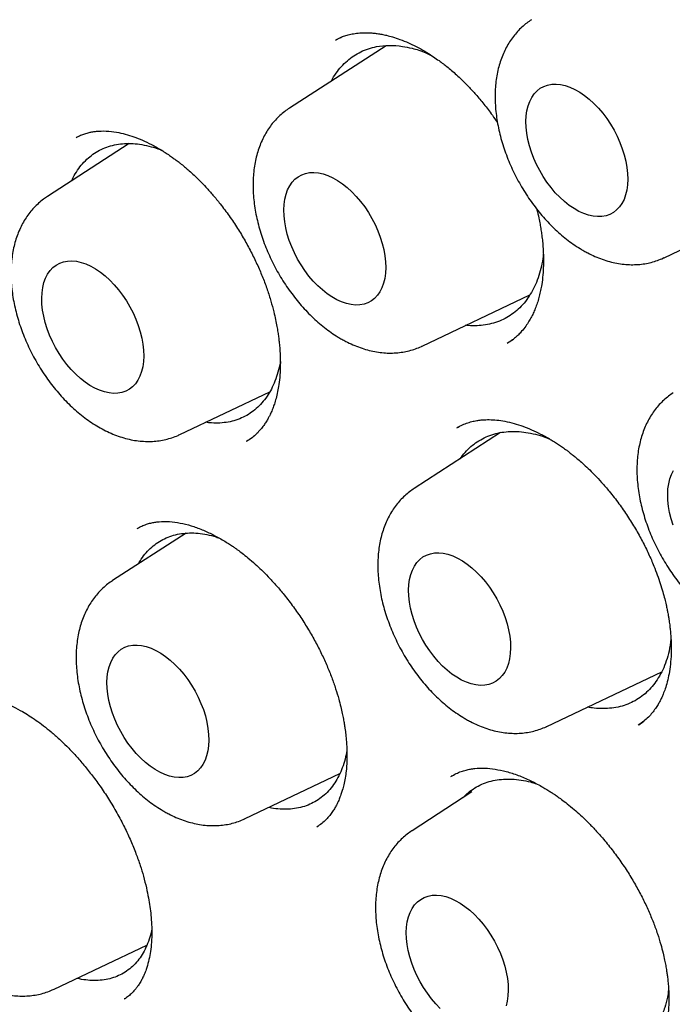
# Model space of a CAD drawing. Header units: millimetres. Extents: x 8 to 677, y 12 to 772.
# Tile 34 of 77: x 613.99 to 619.54, y 324.71 to 333.08. Entities that reach past the tile are written whole.
import ezdxf

# ---------------------------------------------------------------- set-up
doc = ezdxf.new("R2010")
doc.units = ezdxf.units.MM

msp = doc.modelspace()

# ---------------------------------------------------------------- linework, layer by layer
at = {"color": 7, "linetype": 'Continuous', "lineweight": 30}
for p, q in [((616.732, 332.9333), (616.6805, 332.9085)), ((617.1054, 332.8584), (616.2842, 332.3285)), ((614.9216, 332.0266), (614.2255, 331.5774)), ((619.47, 331.0569), (620.6114, 331.5994)), ((617.4113, 330.3058), (618.3288, 330.7419)), ((618.1391, 330.3324), (618.1891, 330.365)), ((615.3526, 329.5548), (616.1159, 329.9176)), ((618.08, 329.5709), (617.3456, 329.0969)), ((617.7128, 329.6143), (617.7108, 329.6133)), ((615.9191, 329.4973), (615.9175, 329.4964)), ((615.4039, 328.7157), (614.7794, 328.3128)), ((618.4726, 327.0743), (619.4499, 327.5387)), ((619.2554, 327.0878), (619.2979, 327.1181)), ((615.9065, 326.2901), (616.7122, 326.6731)), ((617.6617, 326.6512), (617.66, 326.6503)), ((617.8361, 326.5169), (617.3261, 326.1878)), ((614.2836, 324.8418), (615.0712, 325.2162)), ((614.8811, 324.7598), (614.8792, 324.7586))]:
    msp.add_line(p, q, dxfattribs=at)
at = {"color": 7, "linetype": 'Continuous', "lineweight": 30, "flags": 128}
for points in [[(618.2946, 332.2141), (618.2968, 332.2612), (618.303, 332.3057), (618.3131, 332.3471), (618.3269, 332.3851), (618.3443, 332.4193), (618.3652, 332.4494), (618.3894, 332.4752), (618.4167, 332.4964), (618.4467, 332.5128), (618.4794, 332.5243), (618.5142, 332.5307), (618.5511, 332.5321), (618.5895, 332.5283), (618.6292, 332.5195), (618.6697, 332.5057), (618.7108, 332.4871), (618.7521, 332.4638), (618.7931, 332.4359), (618.8336, 332.4039), (618.873, 332.3679), (618.9112, 332.3283), (618.9477, 332.2854), (618.9823, 332.2397), (619.0145, 332.1915), (619.0441, 332.1413), (619.0709, 332.0895), (619.0946, 332.0367), (619.1149, 331.9832), (619.1318, 331.9296), (619.145, 331.8763), (619.1544, 331.8239), (619.1599, 331.7728), (619.1616, 331.7235), (619.1593, 331.6764), (619.1531, 331.632), (619.143, 331.5906), (619.1292, 331.5526), (619.1118, 331.5184), (619.0909, 331.4883), (619.0667, 331.4625), (619.0395, 331.4413), (619.0094, 331.4249), (618.9768, 331.4134), (618.9419, 331.407), (618.9051, 331.4056), (618.8666, 331.4093), (618.827, 331.4181), (618.7864, 331.4319), (618.7453, 331.4506), (618.704, 331.4739), (618.663, 331.5017), (618.6226, 331.5338), (618.5831, 331.5698), (618.5449, 331.6094), (618.5084, 331.6523), (618.4738, 331.698), (618.4416, 331.7462), (618.412, 331.7964), (618.3852, 331.8482), (618.3615, 331.901), (618.3412, 331.9545), (618.3243, 332.0081), (618.3112, 332.0613), (618.3017, 332.1137), (618.2962, 332.1648), (618.2946, 332.2141)], [(616.2359, 331.4631), (616.2382, 331.5102), (616.2443, 331.5546), (616.2544, 331.596), (616.2682, 331.634), (616.2856, 331.6682), (616.3065, 331.6983), (616.3307, 331.7241), (616.358, 331.7453), (616.388, 331.7617), (616.4207, 331.7732), (616.4556, 331.7796), (616.4924, 331.781), (616.5308, 331.7773), (616.5705, 331.7685), (616.611, 331.7547), (616.6521, 331.736), (616.6934, 331.7127), (616.7344, 331.6849), (616.7749, 331.6528), (616.8144, 331.6168), (616.8525, 331.5772), (616.8891, 331.5343), (616.9236, 331.4886), (616.9558, 331.4404), (616.9855, 331.3902), (617.0122, 331.3385), (617.0359, 331.2856), (617.0562, 331.2321), (617.0731, 331.1785), (617.0863, 331.1253), (617.0957, 331.0729), (617.1012, 331.0218), (617.1029, 330.9725), (617.1006, 330.9254), (617.0944, 330.8809), (617.0844, 330.8395), (617.0706, 330.8015), (617.0531, 330.7673), (617.0322, 330.7372), (617.008, 330.7114), (616.9808, 330.6902), (616.9507, 330.6738), (616.9181, 330.6623), (616.8832, 330.6559), (616.8464, 330.6545), (616.808, 330.6583), (616.7683, 330.6671), (616.7277, 330.6809), (616.6866, 330.6995), (616.6454, 330.7229), (616.6043, 330.7507), (616.5639, 330.7827), (616.5244, 330.8187), (616.4862, 330.8583), (616.4497, 330.9012), (616.4152, 330.9469), (616.3829, 330.9951), (616.3533, 331.0453), (616.3265, 331.0971), (616.3029, 331.1499), (616.2825, 331.2034), (616.2657, 331.257), (616.2525, 331.3103), (616.2431, 331.3627), (616.2375, 331.4138), (616.2359, 331.4631)], [(614.1772, 330.712), (614.1795, 330.7591), (614.1857, 330.8036), (614.1957, 330.845), (614.2095, 330.8829), (614.2269, 330.9172), (614.2478, 330.9473), (614.272, 330.9731), (614.2993, 330.9942), (614.3294, 331.0107), (614.362, 331.0221), (614.3969, 331.0286), (614.4337, 331.03), (614.4721, 331.0262), (614.5118, 331.0174), (614.5523, 331.0036), (614.5934, 330.985), (614.6347, 330.9616), (614.6757, 330.9338), (614.7162, 330.9017), (614.7557, 330.8658), (614.7939, 330.8261), (614.8304, 330.7833), (614.8649, 330.7375), (614.8971, 330.6894), (614.9268, 330.6392), (614.9535, 330.5874), (614.9772, 330.5345), (614.9976, 330.4811), (615.0144, 330.4275), (615.0276, 330.3742), (615.037, 330.3218), (615.0425, 330.2707), (615.0442, 330.2214), (615.0419, 330.1743), (615.0357, 330.1299), (615.0257, 330.0885), (615.0119, 330.0505), (614.9944, 330.0163), (614.9735, 329.9861), (614.9493, 329.9604), (614.9221, 329.9392), (614.892, 329.9228), (614.8594, 329.9113), (614.8245, 329.9048), (614.7877, 329.9035), (614.7493, 329.9072), (614.7096, 329.916), (614.669, 329.9298), (614.6279, 329.9484), (614.5867, 329.9718), (614.5456, 329.9996), (614.5052, 330.0317), (614.4657, 330.0677), (614.4275, 330.1073), (614.391, 330.1501), (614.3565, 330.1959), (614.3242, 330.2441), (614.2946, 330.2943), (614.2678, 330.346), (614.2442, 330.3989), (614.2238, 330.4524), (614.207, 330.506), (614.1938, 330.5592), (614.1844, 330.6116), (614.1788, 330.6627), (614.1772, 330.712)], [(619.5007, 329.0444), (619.503, 329.0915), (619.5092, 329.136), (619.5193, 329.1774), (619.5331, 329.2154), (619.5505, 329.2496)], [(619.5474, 328.7848), (619.5305, 328.8384), (619.5174, 328.8916), (619.5079, 328.944), (619.5024, 328.9951), (619.5007, 329.0444)], [(617.2972, 328.2315), (617.2995, 328.2786), (617.3057, 328.3231), (617.3157, 328.3645), (617.3295, 328.4025), (617.347, 328.4367), (617.3679, 328.4668), (617.3921, 328.4926), (617.4193, 328.5138), (617.4494, 328.5302), (617.482, 328.5416), (617.5169, 328.5481), (617.5537, 328.5495), (617.5922, 328.5457), (617.6318, 328.5369), (617.6724, 328.5231), (617.7135, 328.5045), (617.7547, 328.4811), (617.7958, 328.4533), (617.8362, 328.4213), (617.8757, 328.3853), (617.9139, 328.3457), (617.9504, 328.3028), (617.985, 328.2571), (618.0172, 328.2089), (618.0468, 328.1587), (618.0736, 328.1069), (618.0973, 328.0541), (618.1176, 328.0006), (618.1344, 327.947), (618.1476, 327.8937), (618.157, 327.8413), (618.1626, 327.7902), (618.1642, 327.7409), (618.162, 327.6938), (618.1558, 327.6494), (618.1457, 327.608), (618.1319, 327.57), (618.1145, 327.5358), (618.0936, 327.5057), (618.0694, 327.4799), (618.0421, 327.4587), (618.0121, 327.4423), (617.9794, 327.4308), (617.9445, 327.4243), (617.9077, 327.423), (617.8693, 327.4267), (617.8296, 327.4355), (617.7891, 327.4493), (617.748, 327.468), (617.7067, 327.4913), (617.6657, 327.5191), (617.6252, 327.5512), (617.5857, 327.5872), (617.5476, 327.6268), (617.511, 327.6697), (617.4765, 327.7154), (617.4443, 327.7636), (617.4147, 327.8138), (617.3879, 327.8655), (617.3642, 327.9184), (617.3439, 327.9719), (617.327, 328.0255), (617.3138, 328.0787), (617.3044, 328.1311), (617.2989, 328.1822), (617.2972, 328.2315)], [(614.7311, 327.4474), (614.7334, 327.4945), (614.7396, 327.5389), (614.7496, 327.5803), (614.7634, 327.6183), (614.7809, 327.6525), (614.8018, 327.6826), (614.826, 327.7084), (614.8532, 327.7296), (614.8833, 327.746), (614.9159, 327.7575), (614.9508, 327.7639), (614.9876, 327.7653), (615.026, 327.7616), (615.0657, 327.7528), (615.1063, 327.739), (615.1474, 327.7203), (615.1886, 327.697), (615.2297, 327.6692), (615.2701, 327.6371), (615.3096, 327.6011), (615.3478, 327.5615), (615.3843, 327.5186), (615.4188, 327.4729), (615.4511, 327.4247), (615.4807, 327.3745), (615.5075, 327.3227), (615.5311, 327.2699), (615.5515, 327.2164), (615.5683, 327.1628), (615.5815, 327.1096), (615.5909, 327.0572), (615.5965, 327.0061), (615.5981, 326.9567), (615.5958, 326.9096), (615.5896, 326.8652), (615.5796, 326.8238), (615.5658, 326.7858), (615.5484, 326.7516), (615.5275, 326.7215), (615.5033, 326.6957), (615.476, 326.6745), (615.4459, 326.6581), (615.4133, 326.6466), (615.3784, 326.6402), (615.3416, 326.6388), (615.3032, 326.6426), (615.2635, 326.6514), (615.2229, 326.6651), (615.1819, 326.6838), (615.1406, 326.7071), (615.0996, 326.735), (615.0591, 326.767), (615.0196, 326.803), (614.9814, 326.8426), (614.9449, 326.8855), (614.9104, 326.9312), (614.8782, 326.9794), (614.8485, 327.0296), (614.8218, 327.0814), (614.7981, 327.1342), (614.7777, 327.1877), (614.7609, 327.2413), (614.7477, 327.2945), (614.7383, 327.347), (614.7327, 327.3981), (614.7311, 327.4474)], [(617.2778, 325.3224), (617.2801, 325.3695), (617.2863, 325.414), (617.2963, 325.4554), (617.3101, 325.4933), (617.3275, 325.5276), (617.3484, 325.5577), (617.3726, 325.5835), (617.3999, 325.6046), (617.43, 325.621), (617.4626, 325.6325), (617.4975, 325.639), (617.5343, 325.6404), (617.5727, 325.6366), (617.6124, 325.6278), (617.6529, 325.614), (617.694, 325.5954), (617.7353, 325.572), (617.7763, 325.5442), (617.8168, 325.5121), (617.8563, 325.4762), (617.8944, 325.4365), (617.931, 325.3937), (617.9655, 325.3479), (617.9977, 325.2998), (618.0274, 325.2496), (618.0541, 325.1978), (618.0778, 325.1449), (618.0981, 325.0915), (618.115, 325.0379), (618.1282, 324.9846), (618.1376, 324.9322), (618.1431, 324.8811), (618.1448, 324.8318), (618.1425, 324.7847), (618.1363, 324.7402), (618.1263, 324.6989)], [(617.5663, 324.6781), (617.5281, 324.7177), (617.4916, 324.7605), (617.4571, 324.8063), (617.4248, 324.8545), (617.3952, 324.9047), (617.3684, 324.9564), (617.3448, 325.0093), (617.3244, 325.0628), (617.3076, 325.1164), (617.2944, 325.1696), (617.285, 325.222), (617.2794, 325.2731), (617.2778, 325.3224)]]:
    msp.add_lwpolyline(points, dxfattribs=at)
at = {"color": 7, "linetype": 'Continuous', "lineweight": 30}
for points, knots in [([(607.8632, 345.3514), (607.8979, 345.3538), (607.9714, 345.3588), (608.0896, 345.3645), (608.2213, 345.3686), (608.3668, 345.3703), (608.5264, 345.3687), (608.7003, 345.3629), (608.874, 345.353), (609.0456, 345.3393), (609.2132, 345.3224), (609.3901, 345.3007), (609.5764, 345.2737), (609.7719, 345.2409), (609.972, 345.2025), (610.1807, 345.1577), (610.3911, 345.1074), (610.6005, 345.0524), (610.7972, 344.9962), (610.9811, 344.9399), (611.1518, 344.8844), (611.3067, 344.8313), (611.446, 344.7814), (611.5702, 344.7352), (611.6823, 344.6921), (611.7823, 344.6526), (611.8642, 344.6194), (611.9289, 344.5927), (611.9772, 344.5725), (612.0156, 344.5563), (612.0477, 344.5426), (612.0786, 344.5293), (612.1164, 344.513), (612.163, 344.4926), (612.2177, 344.4685), (612.2765, 344.4421), (612.3683, 344.4004), (612.4967, 344.3407), (612.6652, 344.2595), (612.8398, 344.1723), (613.0196, 344.0792), (613.2035, 343.9807), (613.398, 343.8729), (613.6028, 343.7551), (613.818, 343.6268), (614.0504, 343.4831), (614.2992, 343.3232), (614.5634, 343.1464), (614.8352, 342.957), (615.1142, 342.7546), (615.4004, 342.5386), (615.6933, 342.3086), (615.984, 342.071), (616.272, 341.8266), (616.5566, 341.5761), (616.8458, 341.3122), (617.1391, 341.0346), (617.4362, 340.7429), (617.7341, 340.4397), (618.0322, 340.1249), (618.3301, 339.7987), (618.6298, 339.4582), (618.931, 339.1033), (619.2331, 338.7337), (619.5355, 338.3494), (619.8247, 337.9674), (620.1006, 337.5893), (620.3619, 337.2184), (620.6181, 336.8416), (620.8665, 336.463), (621.1058, 336.085), (621.3361, 335.7082), (621.5574, 335.3329), (621.7893, 334.9256), (622.0293, 334.4868), (622.2745, 334.0172), (622.506, 333.5531), (622.7241, 333.0951), (622.929, 332.6438), (623.1211, 332.1998), (623.3067, 331.7497), (623.4848, 331.2943), (623.6546, 330.8347), (623.8111, 330.3863), (623.9546, 329.9493), (624.0821, 329.5366), (624.1951, 329.1477), (624.2961, 328.7781), (624.3906, 328.4096), (624.4798, 328.0365), (624.5637, 327.6574), (624.6419, 327.2725), (624.7163, 326.8689), (624.7856, 326.4467), (624.8481, 326.0062), (624.9012, 325.5609), (624.944, 325.1115), (624.9706, 324.7345), (624.9863, 324.4298), (624.9951, 324.1977), (625.0007, 323.965), (625.003, 323.732), (625.002, 323.4992), (624.9976, 323.2709), (624.9899, 323.0459), (624.9794, 322.83), (624.9664, 322.6249), (624.9519, 322.4378), (624.9366, 322.2684), (624.921, 322.1162), (624.9057, 321.981), (624.8911, 321.8623), (624.8777, 321.7601), (624.8657, 321.6739), (624.8565, 321.6108), (624.8499, 321.5667), (624.8453, 321.5365), (624.8403, 321.5042), (624.834, 321.4645), (624.8258, 321.4136), (624.8155, 321.3515), (624.8025, 321.2764), (624.7867, 321.1882), (624.7677, 321.0866), (624.7456, 320.9746), (624.7209, 320.8559), (624.6941, 320.734), (624.6522, 320.5531), (624.5915, 320.3124), (624.5097, 320.0242), (624.4207, 319.7429), (624.3252, 319.4694), (624.2192, 319.1942), (624.1194, 318.9592), (624.0299, 318.7635), (623.9552, 318.609), (623.88, 318.4618), (623.8067, 318.3253), (623.7363, 318.2002), (623.6691, 318.0861), (623.6038, 317.9796), (623.5409, 317.881), (623.4812, 317.7906), (623.4273, 317.7117), (623.3794, 317.6435), (623.3499, 317.6025), (623.3362, 317.5834)], [0, 0, 0, 0, 0.004086, 0.008628, 0.013628, 0.019084, 0.024997, 0.031368, 0.038197, 0.043883, 0.049851, 0.056103, 0.062637, 0.069453, 0.076518, 0.083383, 0.090965, 0.098087, 0.104748, 0.110949, 0.11669, 0.12197, 0.126526, 0.130672, 0.13441, 0.137737, 0.140655, 0.142582, 0.144192, 0.145465, 0.146411, 0.147382, 0.148546, 0.150167, 0.152027, 0.153981, 0.156011, 0.161149, 0.166718, 0.172717, 0.178436, 0.184499, 0.190905, 0.197654, 0.204746, 0.212182, 0.220647, 0.229385, 0.238391, 0.247666, 0.25721, 0.267022, 0.277103, 0.28658, 0.296282, 0.306211, 0.316365, 0.326744, 0.33735, 0.347897, 0.358658, 0.369634, 0.380823, 0.392227, 0.403845, 0.415677, 0.426205, 0.436898, 0.447608, 0.458171, 0.468586, 0.478854, 0.488973, 0.498944, 0.511491, 0.523796, 0.535859, 0.547678, 0.559255, 0.57059, 0.581682, 0.593602, 0.605229, 0.616562, 0.627601, 0.638346, 0.64786, 0.657137, 0.666456, 0.675967, 0.685669, 0.695562, 0.705646, 0.71696, 0.728504, 0.740279, 0.752284, 0.764521, 0.770839, 0.777217, 0.783655, 0.790152, 0.796709, 0.803293, 0.80957, 0.816019, 0.821991, 0.827487, 0.832506, 0.837049, 0.841115, 0.844705, 0.847818, 0.850456, 0.852617, 0.853635, 0.854525, 0.855412, 0.856636, 0.858217, 0.860154, 0.862447, 0.865262, 0.868476, 0.872088, 0.875959, 0.879902, 0.883916, 0.893661, 0.903803, 0.913194, 0.922901, 0.932924, 0.943263, 0.949313, 0.955454, 0.961376, 0.966944, 0.972159, 0.977019, 0.981526, 0.986075, 0.990197, 0.993891, 0.997159, 1, 1, 1, 1]), ([(601.9687, 336.673), (601.9685, 336.6319), (601.968, 336.5128), (601.9698, 336.3142), (601.9753, 336.0768), (601.9843, 335.8376), (601.9967, 335.5968), (602.0126, 335.3544), (602.032, 335.1105), (602.0549, 334.8651), (602.0812, 334.6184), (602.1109, 334.3703), (602.1441, 334.1211), (602.1807, 333.8707), (602.2207, 333.6192), (602.2641, 333.3668), (602.3109, 333.1134), (602.361, 332.8592), (602.4145, 332.6042), (602.4713, 332.3486), (602.5315, 332.0923), (602.5949, 331.8355), (602.6616, 331.5782), (602.7315, 331.3206), (602.8047, 331.0626), (602.8811, 330.8044), (602.9607, 330.5461), (603.0434, 330.2877), (603.1293, 330.0293), (603.2183, 329.771), (603.3104, 329.5128), (603.4055, 329.2549), (603.5036, 328.9973), (603.6048, 328.74), (603.7089, 328.4833), (603.8159, 328.227), (603.9259, 327.9714), (604.0387, 327.7165), (604.1543, 327.4624), (604.2727, 327.2091), (604.3939, 326.9568), (604.5179, 326.7054), (604.6445, 326.4551), (604.7738, 326.206), (604.9057, 325.9581), (605.0401, 325.7115), (605.1771, 325.4662), (605.3166, 325.2224), (605.4585, 324.9802), (605.6028, 324.7395), (605.7495, 324.5005), (605.8986, 324.2632), (606.0499, 324.0277), (606.2034, 323.7941), (606.3591, 323.5625), (606.5169, 323.3328), (606.6769, 323.1053), (606.8389, 322.8799), (607.0028, 322.6567), (607.1688, 322.4359), (607.3366, 322.2174), (607.5062, 322.0013), (607.6777, 321.7876), (607.8509, 321.5766), (608.0258, 321.3681), (608.2024, 321.1624), (608.3805, 320.9593), (608.5602, 320.7591), (608.7413, 320.5618), (608.9239, 320.3673), (609.1079, 320.1758), (609.2931, 319.9874), (609.4797, 319.8021), (609.6674, 319.6199), (609.8564, 319.4409), (610.0464, 319.2652), (610.2374, 319.0928), (610.4295, 318.9238), (610.6225, 318.7582), (610.8163, 318.596), (611.011, 318.4374), (611.2064, 318.2823), (611.4025, 318.1309), (611.5993, 317.9831), (611.7966, 317.839), (611.9945, 317.6986), (612.1929, 317.5621), (612.3916, 317.4294), (612.5907, 317.3006), (612.7901, 317.1757), (612.9897, 317.0547), (613.1895, 316.9378), (613.3895, 316.8249), (613.5894, 316.716), (613.7894, 316.6113), (613.9893, 316.5107), (614.189, 316.4142), (614.3886, 316.322), (614.5879, 316.234), (614.787, 316.1502), (614.9856, 316.0708), (615.1838, 315.9956), (615.3816, 315.9248), (615.5787, 315.8584), (615.7753, 315.7963), (615.9712, 315.7387), (616.1663, 315.6854), (616.3607, 315.6366), (616.5542, 315.5923), (616.7468, 315.5524), (616.9384, 315.5171), (617.129, 315.4862), (617.3184, 315.4598), (617.5067, 315.438), (617.6938, 315.4207), (617.8796, 315.4079), (618.064, 315.3996), (618.2471, 315.3959), (618.4287, 315.3967), (618.6087, 315.402), (618.7872, 315.4118), (618.9641, 315.4262), (619.1393, 315.4451), (619.3127, 315.4685), (619.4843, 315.4963), (619.6541, 315.5287), (619.822, 315.5655), (619.9879, 315.6068), (620.1519, 315.6525), (620.3138, 315.7026), (620.4735, 315.7572), (620.6312, 315.8161), (620.7867, 315.8794), (620.9399, 315.947), (621.0908, 316.0189), (621.2395, 316.0951), (621.3858, 316.1757), (621.5297, 316.2604), (621.6711, 316.3494), (621.8101, 316.4426), (621.9465, 316.5399), (622.0804, 316.6414), (622.2117, 316.747), (622.3403, 316.8568), (622.4663, 316.9705), (622.5896, 317.0883), (622.7101, 317.2101), (622.8279, 317.3359), (622.9428, 317.4655), (623.0547, 317.5993), (623.1357, 317.6999), (623.1785, 317.757), (623.1859, 317.767)], [0, 0, 0, 0, 0.0035536, 0.0102968, 0.0170397, 0.0237825, 0.0305249, 0.0372672, 0.0440091, 0.0507507, 0.057492, 0.064233, 0.0709736, 0.0777139, 0.0844539, 0.0911935, 0.0979327, 0.1046717, 0.1114102, 0.1181485, 0.1248864, 0.131624, 0.1383613, 0.1450983, 0.151835, 0.1585714, 0.1653075, 0.1720433, 0.178779, 0.1855143, 0.1922495, 0.1989844, 0.2057192, 0.2124537, 0.2191881, 0.2259223, 0.2326564, 0.2393903, 0.2461241, 0.2528578, 0.2595914, 0.266325, 0.2730585, 0.2797919, 0.2865253, 0.2932586, 0.299992, 0.3067254, 0.3134587, 0.3201922, 0.3269256, 0.3336591, 0.3403927, 0.3471264, 0.3538602, 0.3605941, 0.3673281, 0.3740622, 0.3807965, 0.387531, 0.3942657, 0.4010006, 0.4077357, 0.414471, 0.4212065, 0.4279423, 0.4346784, 0.4414147, 0.4481513, 0.4548882, 0.4616255, 0.468363, 0.4751009, 0.4818391, 0.4885776, 0.4953166, 0.5020558, 0.5087955, 0.5155355, 0.5222758, 0.5290166, 0.5357577, 0.5424992, 0.549241, 0.5559832, 0.5627258, 0.5694686, 0.5762118, 0.5829553, 0.589699, 0.596443, 0.6031872, 0.6099315, 0.616676, 0.6234205, 0.630165, 0.6369095, 0.6436538, 0.6503979, 0.6571416, 0.663885, 0.6706278, 0.67737, 0.6841114, 0.6908519, 0.6975914, 0.7043297, 0.7110666, 0.717802, 0.7245357, 0.7312675, 0.7379973, 0.7447248, 0.7514498, 0.7581722, 0.7648918, 0.7716084, 0.7783218, 0.7850319, 0.7917386, 0.7984417, 0.8051411, 0.8118368, 0.8185288, 0.8252171, 0.8319016, 0.8385825, 0.84526, 0.8519341, 0.8586051, 0.8652732, 0.8719388, 0.8786021, 0.8852634, 0.8919233, 0.898582, 0.9052401, 0.9118978, 0.9185556, 0.9252139, 0.931873, 0.9385334, 0.9451955, 0.9518596, 0.9585262, 0.9651954, 0.9718675, 0.9785429, 0.9852216, 0.9919038, 0.9985896, 1, 1, 1, 1]), ([(618.9587, 333.7768), (618.9653, 333.7805), (618.9787, 333.788), (619.0063, 333.8018), (619.0406, 333.8154), (619.0801, 333.8271), (619.1185, 333.8357), (619.1534, 333.8414), (619.1857, 333.8449), (619.216, 333.8469), (619.2563, 333.8477), (619.3102, 333.8452), (619.38, 333.8359), (619.4601, 333.8181), (619.5513, 333.7892), (619.6389, 333.7524), (619.72, 333.7113), (619.7914, 333.6699), (619.8608, 333.6244), (619.923, 333.5791), (619.974, 333.5387), (620.0149, 333.504), (620.0504, 333.4723), (620.0889, 333.4364), (620.1339, 333.3917), (620.1868, 333.3352), (620.2446, 333.2684), (620.3075, 333.189), (620.3743, 333.0962), (620.4329, 333.0052), (620.4827, 332.9199), (620.5238, 332.8436), (620.5634, 332.7631), (620.5993, 332.6825), (620.632, 332.6009), (620.6596, 332.5235), (620.6819, 332.4521), (620.6981, 332.394), (620.709, 332.35), (620.7161, 332.319), (620.7213, 332.2943), (620.7271, 332.2657), (620.7345, 332.2251), (620.746, 332.1515), (620.7563, 332.0515), (620.76, 331.9279), (620.7535, 331.8064), (620.7361, 331.6883), (620.7079, 331.5785), (620.6696, 331.4796), (620.6227, 331.394), (620.5801, 331.3364), (620.5451, 331.2973), (620.5206, 331.2732), (620.4933, 331.25), (620.4625, 331.2271), (620.4407, 331.2136), (620.4291, 331.2065)], [0, 0, 0, 0, 0.013664, 0.027654, 0.042076, 0.056568, 0.069246, 0.082244, 0.092156, 0.101799, 0.112489, 0.131785, 0.153717, 0.178272, 0.205454, 0.235293, 0.255309, 0.276383, 0.297787, 0.316298, 0.331521, 0.343443, 0.353298, 0.363765, 0.378814, 0.39535, 0.414352, 0.435933, 0.4601, 0.486849, 0.504137, 0.522344, 0.541465, 0.560797, 0.578325, 0.597521, 0.613714, 0.626913, 0.637124, 0.643738, 0.648106, 0.654144, 0.663591, 0.676436, 0.705796, 0.735062, 0.768154, 0.801075, 0.833854, 0.86654, 0.898046, 0.927062, 0.938062, 0.950427, 0.964869, 0.981395, 1, 1, 1, 1]), ([(618.3425, 333.079), (618.3289, 333.0699), (618.3005, 333.0508), (618.2607, 333.0168), (618.2224, 332.9784), (618.1875, 332.9365), (618.1557, 332.8912), (618.1273, 332.8427), (618.1024, 332.7909), (618.081, 332.7361), (618.0634, 332.6782), (618.0495, 332.6176), (618.0396, 332.5544), (618.0337, 332.489), (618.0319, 332.4216), (618.0342, 332.3528), (618.0405, 332.2829), (618.0507, 332.2123), (618.0646, 332.1414), (618.0823, 332.0705), (618.1035, 331.9998), (618.128, 331.9297), (618.1558, 331.8603), (618.1868, 331.7919), (618.2207, 331.7247), (618.2575, 331.659), (618.2971, 331.595), (618.3392, 331.5329), (618.3839, 331.473), (618.4309, 331.4154), (618.4801, 331.3604), (618.5315, 331.3083), (618.5848, 331.2593), (618.6401, 331.2135), (618.6971, 331.1715), (618.7465, 331.139), (618.777, 331.1213), (618.7876, 331.1152)], [0, 0, 0, 0, 0.0234031, 0.0491287, 0.0749408, 0.1009433, 0.1272359, 0.1539095, 0.1810411, 0.2086856, 0.2368679, 0.2655759, 0.2947589, 0.3243329, 0.3541937, 0.3842341, 0.4143582, 0.4444728, 0.4745351, 0.5045228, 0.5344288, 0.5642574, 0.5940202, 0.6237338, 0.6534176, 0.6830932, 0.7127824, 0.7425011, 0.7722724, 0.8021191, 0.8320625, 0.8621217, 0.8923114, 0.922639, 0.9531004, 0.9836748, 1, 1, 1, 1]), ([(616.6761, 332.9064), (616.6809, 332.9091), (616.691, 332.9147), (616.714, 332.9264), (616.7447, 332.9391), (616.7839, 332.9513), (616.8309, 332.9614), (616.8782, 332.9673), (616.9227, 332.9693), (616.9602, 332.9686), (616.995, 332.9662), (617.0305, 332.962), (617.0693, 332.9556), (617.1122, 332.9463), (617.1636, 332.9325), (617.2262, 332.9116), (617.3007, 332.8814), (617.3771, 332.8439), (617.4478, 332.8035), (617.5054, 332.7667), (617.5525, 332.734), (617.5903, 332.7059), (617.6259, 332.678), (617.6635, 332.6471), (617.706, 332.6099), (617.7541, 332.5651), (617.8091, 332.51), (617.8722, 332.4415), (617.9402, 332.3603), (618.0019, 332.2804), (618.0385, 332.2258), (618.0528, 332.2044)], [0, 0, 0, 0, 0.02405, 0.051396, 0.082221, 0.116672, 0.152689, 0.192228, 0.225292, 0.251847, 0.27446, 0.30102, 0.32846, 0.357336, 0.392127, 0.433869, 0.482614, 0.538404, 0.582249, 0.619474, 0.650021, 0.673862, 0.693238, 0.719675, 0.74762, 0.777445, 0.816085, 0.860156, 0.909679, 0.964672, 1, 1, 1, 1]), ([(616.6405, 332.5584), (616.6409, 332.5592), (616.6521, 332.583), (616.6799, 332.6246), (616.7243, 332.6822), (616.7749, 332.7317), (616.8303, 332.7736), (616.8901, 332.8076), (616.9548, 332.8338), (617.0345, 332.8545), (617.1313, 332.8641), (617.2332, 332.8571), (617.338, 332.8351), (617.4199, 332.8105), (617.4748, 332.7835), (617.4899, 332.776)], [0, 0, 0, 0, 0.002481, 0.078323, 0.154982, 0.232758, 0.308074, 0.383917, 0.460576, 0.538352, 0.651317, 0.766087, 0.843863, 0.956827, 1, 1, 1, 1]), ([(616.2838, 332.328), (616.2703, 332.3189), (616.2418, 332.2997), (616.202, 332.2657), (616.1638, 332.2274), (616.1288, 332.1854), (616.097, 332.1402), (616.0686, 332.0916), (616.0437, 332.0399), (616.0223, 331.985), (616.0047, 331.9272), (615.9908, 331.8666), (615.9809, 331.8034), (615.9751, 331.7379), (615.9732, 331.6706), (615.9755, 331.6017), (615.9818, 331.5318), (615.992, 331.4612), (616.006, 331.3903), (616.0236, 331.3194), (616.0448, 331.2488), (616.0693, 331.1786), (616.0972, 331.1092), (616.1281, 331.0408), (616.162, 330.9736), (616.1988, 330.9079), (616.2384, 330.8439), (616.2805, 330.7818), (616.3252, 330.7219), (616.3722, 330.6643), (616.4214, 330.6094), (616.4728, 330.5573), (616.5262, 330.5082), (616.5814, 330.4625), (616.6384, 330.4204), (616.6878, 330.3879), (616.7183, 330.3703), (616.729, 330.3641)], [0, 0, 0, 0, 0.023403, 0.049129, 0.074941, 0.100943, 0.127236, 0.15391, 0.181041, 0.208686, 0.236868, 0.265576, 0.294759, 0.324333, 0.354194, 0.384234, 0.414358, 0.444473, 0.474535, 0.504523, 0.534429, 0.564257, 0.59402, 0.623734, 0.653418, 0.683093, 0.712782, 0.742501, 0.772272, 0.802119, 0.832062, 0.862122, 0.892311, 0.922639, 0.9531, 0.983675, 1, 1, 1, 1]), ([(614.4687, 332.0779), (614.4815, 332.0844), (614.5054, 332.0966), (614.5424, 332.1104), (614.5772, 332.1203), (614.6101, 332.1269), (614.6594, 332.1332), (614.7258, 332.1348), (614.8072, 332.1257), (614.8862, 332.1081), (614.9593, 332.0854), (615.0338, 332.056), (615.1128, 332.0184), (615.1809, 331.98), (615.2352, 331.9456), (615.2708, 331.9216), (615.3014, 331.8998), (615.3252, 331.8821), (615.3422, 331.8691), (615.3572, 331.8573), (615.3753, 331.8428), (615.4009, 331.8216), (615.4341, 331.7929), (615.4747, 331.756), (615.5221, 331.71), (615.576, 331.654), (615.6347, 331.5882), (615.7014, 331.5071), (615.7717, 331.4129), (615.8423, 331.3078), (615.9061, 331.2017), (615.9634, 331.0956), (616.0139, 330.9904), (616.0579, 330.8868), (616.0953, 330.7857), (616.126, 330.6894), (616.1489, 330.6046), (616.1653, 330.5333), (616.1767, 330.4756), (616.185, 330.4267), (616.1912, 330.3839), (616.1966, 330.3399), (616.2016, 330.2881), (616.2057, 330.2209), (616.2069, 330.1429), (616.2033, 330.059), (616.1951, 329.984), (616.1836, 329.9179), (616.1706, 329.8627), (616.1564, 329.8152), (616.1437, 329.7799), (616.1335, 329.7548), (616.125, 329.7356), (616.1152, 329.715), (616.1023, 329.6903), (616.0851, 329.6609), (616.0634, 329.6284), (616.0367, 329.5943), (616.0038, 329.5593), (615.9641, 329.5245), (615.9334, 329.505), (615.9171, 329.4947)], [0, 0, 0, 0, 0.021245, 0.039884, 0.055911, 0.069324, 0.080692, 0.109868, 0.140886, 0.165502, 0.188948, 0.211368, 0.235261, 0.261464, 0.273068, 0.284368, 0.293664, 0.300876, 0.306001, 0.309151, 0.314574, 0.32234, 0.33245, 0.344904, 0.359706, 0.376862, 0.39638, 0.417277, 0.444569, 0.47116, 0.497044, 0.522217, 0.546681, 0.570442, 0.5935, 0.615743, 0.636178, 0.65154, 0.664932, 0.676362, 0.685839, 0.695358, 0.70806, 0.723966, 0.745792, 0.768305, 0.791229, 0.808701, 0.826331, 0.841975, 0.854694, 0.862774, 0.869292, 0.877116, 0.88698, 0.898874, 0.913262, 0.93058, 0.950813, 0.97395, 1, 1, 1, 1]), ([(614.4322, 331.7108), (614.4363, 331.72), (614.4503, 331.7521), (614.4807, 331.8009), (614.5234, 331.857), (614.5719, 331.9053), (614.6253, 331.946), (614.683, 331.9787), (614.7456, 332.0036), (614.8119, 332.0201), (614.8812, 332.0281), (614.9533, 332.0278), (615.0285, 332.0192), (615.1056, 332.0014), (615.1624, 331.9843), (615.1931, 331.971), (615.1981, 331.9689)], [0, 0, 0, 0, 0.031483, 0.110133, 0.189906, 0.270842, 0.349492, 0.428141, 0.507915, 0.588851, 0.666943, 0.745579, 0.825924, 0.90686, 0.984953, 1, 1, 1, 1]), ([(614.2253, 331.5768), (614.2138, 331.5692), (614.1873, 331.5518), (614.149, 331.5198), (614.1103, 331.482), (614.0749, 331.4406), (614.0427, 331.3958), (614.0138, 331.3477), (613.9884, 331.2964), (613.9665, 331.242), (613.9483, 331.1846), (613.9339, 331.1243), (613.9234, 331.0615), (613.917, 330.9963), (613.9146, 330.9292), (613.9163, 330.8606), (613.922, 330.7908), (613.9316, 330.7203), (613.945, 330.6494), (613.9622, 330.5785), (613.9828, 330.5078), (614.0069, 330.4375), (614.0343, 330.368), (614.0648, 330.2995), (614.0983, 330.2321), (614.1347, 330.1662), (614.1739, 330.1019), (614.2157, 330.0395), (614.26, 329.9793), (614.3066, 329.9214), (614.3556, 329.866), (614.4066, 329.8135), (614.4597, 329.764), (614.5147, 329.7178), (614.5715, 329.6751), (614.6298, 329.6363), (614.6896, 329.6015), (614.7505, 329.5713), (614.8121, 329.5457), (614.8741, 329.5252), (614.9361, 329.5098), (614.9976, 329.4997), (615.0582, 329.495), (615.1175, 329.4954), (615.1752, 329.5009), (615.231, 329.5113), (615.2845, 329.5268), (615.3249, 329.5414), (615.3466, 329.5524), (615.352, 329.5551)], [0, 0, 0, 0, 0.014834, 0.034122, 0.053464, 0.072938, 0.092619, 0.112576, 0.13287, 0.153543, 0.174619, 0.196092, 0.217928, 0.240068, 0.262434, 0.284947, 0.307531, 0.330117, 0.352667, 0.375163, 0.397598, 0.419974, 0.442299, 0.464585, 0.486847, 0.5091, 0.531361, 0.553642, 0.575961, 0.598333, 0.620776, 0.643304, 0.665928, 0.688655, 0.711484, 0.734401, 0.757375, 0.780334, 0.803198, 0.825871, 0.848254, 0.870262, 0.891839, 0.912965, 0.933651, 0.953937, 0.973882, 0.993552, 1, 1, 1, 1]), ([(618.3871, 331.4698), (618.3877, 331.4677), (618.3946, 331.4423), (618.4039, 331.3992), (618.4151, 331.343), (618.4234, 331.2941), (618.4305, 331.2452), (618.4367, 331.1915), (618.4416, 331.1307), (618.4446, 331.0625), (618.4443, 330.9875), (618.4396, 330.9074), (618.431, 330.8377), (618.4202, 330.7784), (618.4089, 330.7294), (618.3951, 330.6813), (618.3795, 330.6366), (618.3621, 330.5946), (618.3429, 330.555), (618.3201, 330.5146), (618.2924, 330.4729), (618.2625, 330.4351), (618.2321, 330.4023), (618.2056, 330.3776), (618.1785, 330.3561), (618.1525, 330.3391), (618.14, 330.3321), (618.1342, 330.3288)], [0, 0, 0, 0, 0.004021, 0.0469467, 0.0801644, 0.1093699, 0.1397634, 0.1738626, 0.2135013, 0.2586628, 0.3093344, 0.3653374, 0.4262771, 0.4652015, 0.5058869, 0.548336, 0.5920593, 0.6312193, 0.6716953, 0.7124781, 0.7588252, 0.8107297, 0.848384, 0.8849668, 0.9182948, 0.962428, 1, 1, 1, 1]), ([(618.443, 331.0877), (618.4424, 331.0813), (618.4393, 331.0456), (618.4269, 330.9838), (618.4056, 330.9032), (618.3771, 330.8286), (618.3426, 330.7604), (618.3024, 330.6989), (618.256, 330.6436), (618.2042, 330.5958), (618.1476, 330.5559), (618.0867, 330.5239), (618.0209, 330.4998), (617.9516, 330.484), (617.8791, 330.4773), (617.8227, 330.4767), (617.7897, 330.4812), (617.7823, 330.4822)], [0, 0, 0, 0, 0.0159004, 0.0891904, 0.1640742, 0.2395087, 0.3125571, 0.3861164, 0.460467, 0.5359015, 0.6089499, 0.6825092, 0.7568598, 0.8322944, 0.9050789, 0.9789021, 1, 1, 1, 1]), ([(618.7876, 331.1152), (618.7988, 331.109), (618.83, 331.0918), (618.882, 331.0671), (618.9437, 331.0427), (619.0057, 331.0233), (619.0676, 331.0092), (619.1289, 331.0003), (619.1893, 330.9967), (619.2482, 330.9983), (619.3055, 331.005), (619.3609, 331.0165), (619.4138, 331.0331), (619.4503, 331.0469), (619.4684, 331.0563), (619.4703, 331.0573)], [0, 0, 0, 0, 0.05103, 0.142391, 0.233556, 0.323868, 0.412938, 0.500449, 0.586207, 0.670161, 0.75239, 0.833069, 0.912441, 0.990784, 1, 1, 1, 1]), ([(616.729, 330.3641), (616.7401, 330.3579), (616.7713, 330.3408), (616.8233, 330.3161), (616.885, 330.2916), (616.947, 330.2723), (617.0089, 330.2581), (617.0703, 330.2492), (617.1306, 330.2457), (617.1895, 330.2473), (617.2468, 330.254), (617.3022, 330.2654), (617.3552, 330.282), (617.3917, 330.2958), (617.4097, 330.3053), (617.4116, 330.3063)], [0, 0, 0, 0, 0.05103, 0.1423914, 0.2335562, 0.3238681, 0.4129377, 0.5004486, 0.5862069, 0.6701614, 0.75239, 0.8330692, 0.9124406, 0.990784, 1, 1, 1, 1]), ([(616.2057, 330.1736), (616.2053, 330.1709), (616.201, 330.1396), (616.1865, 330.0839), (616.162, 330.0084), (616.1307, 329.9398), (616.0939, 329.8778), (616.0509, 329.822), (616.0025, 329.7736), (615.9493, 329.7331), (615.8917, 329.7003), (615.829, 329.6753), (615.7625, 329.6587), (615.6931, 329.6509), (615.6292, 329.6503), (615.5874, 329.656), (615.5704, 329.6583)], [0, 0, 0, 0, 0.00747, 0.086572, 0.166256, 0.243689, 0.321122, 0.399661, 0.479345, 0.55623, 0.633649, 0.712751, 0.792435, 0.869319, 0.946738, 1, 1, 1, 1]), ([(619.5486, 329.9093), (619.5351, 329.9002), (619.5067, 329.881), (619.4669, 329.847), (619.4286, 329.8087), (619.3936, 329.7668), (619.3619, 329.7215), (619.3335, 329.6729), (619.3086, 329.6212), (619.2872, 329.5664), (619.2696, 329.5085), (619.2557, 329.4479), (619.2458, 329.3847), (619.2399, 329.3192), (619.2381, 329.2519), (619.2404, 329.1831), (619.2467, 329.1132), (619.2569, 329.0426), (619.2708, 328.9717), (619.2885, 328.9008), (619.3097, 328.8301), (619.3342, 328.76), (619.362, 328.6906), (619.393, 328.6222), (619.4269, 328.555), (619.4637, 328.4893), (619.5033, 328.4253), (619.5454, 328.3632), (619.5901, 328.3032), (619.6371, 328.2457), (619.6863, 328.1907), (619.7377, 328.1386), (619.791, 328.0896), (619.8463, 328.0438), (619.9033, 328.0017), (619.9527, 327.9693), (619.9832, 327.9516), (619.9938, 327.9455)], [0, 0, 0, 0, 0.023377, 0.049103, 0.074916, 0.100919, 0.127212, 0.153887, 0.181019, 0.208664, 0.236847, 0.265556, 0.29474, 0.324315, 0.354176, 0.384217, 0.414342, 0.444458, 0.474521, 0.504509, 0.534416, 0.564246, 0.594009, 0.623724, 0.653408, 0.683085, 0.712775, 0.742494, 0.772266, 0.802114, 0.832058, 0.862118, 0.892308, 0.922637, 0.953099, 0.983674, 1, 1, 1, 1]), ([(617.7069, 329.6112), (617.7228, 329.6199), (617.7529, 329.6364), (617.7994, 329.6542), (617.8432, 329.6666), (617.8836, 329.6744), (617.9297, 329.6798), (617.9841, 329.6816), (618.0479, 329.6778), (618.1177, 329.6674), (618.1919, 329.6499), (618.268, 329.6256), (618.3435, 329.5956), (618.421, 329.559), (618.486, 329.5231), (618.537, 329.4919), (618.5715, 329.4695), (618.6065, 329.4456), (618.6371, 329.4236), (618.6622, 329.4047), (618.6831, 329.3885), (618.7072, 329.3693), (618.7392, 329.3427), (618.7791, 329.3079), (618.8266, 329.264), (618.881, 329.21), (618.9413, 329.1454), (619.0112, 329.0642), (619.0857, 328.9686), (619.1601, 328.8617), (619.2271, 328.7543), (619.2867, 328.6473), (619.3389, 328.5417), (619.3803, 328.4465), (619.4128, 328.3621), (619.4379, 328.289), (619.4587, 328.2209), (619.4749, 328.1608), (619.4868, 328.1108), (619.4953, 328.0713), (619.5012, 328.0413), (619.5062, 328.0135), (619.5119, 327.9791), (619.5177, 327.938), (619.523, 327.8921), (619.5272, 327.8445), (619.5311, 327.7763), (619.5313, 327.6936), (619.525, 327.6031), (619.5135, 327.5232), (619.4982, 327.4538), (619.4807, 327.3956), (619.4642, 327.3518), (619.4497, 327.3187), (619.4354, 327.2898), (619.4179, 327.2583), (619.3954, 327.2233), (619.3679, 327.1867), (619.3352, 327.1507), (619.2961, 327.1149), (619.2665, 327.0947), (619.2507, 327.084)], [0, 0, 0, 0, 0.02418, 0.045647, 0.064403, 0.080441, 0.093754, 0.114358, 0.136017, 0.158263, 0.183315, 0.206325, 0.227992, 0.250666, 0.274521, 0.284811, 0.295286, 0.304712, 0.315488, 0.322223, 0.326939, 0.333953, 0.34341, 0.355309, 0.369652, 0.386443, 0.405691, 0.427021, 0.455195, 0.482534, 0.509031, 0.534682, 0.559489, 0.583456, 0.60089, 0.617808, 0.633954, 0.647942, 0.65955, 0.668791, 0.675674, 0.680712, 0.688635, 0.700586, 0.710778, 0.72274, 0.736314, 0.762945, 0.787723, 0.810683, 0.831853, 0.850798, 0.866971, 0.877304, 0.888134, 0.900659, 0.914873, 0.931464, 0.951184, 0.974029, 1, 1, 1, 1]), ([(617.7362, 329.349), (617.7496, 329.3672), (617.7774, 329.4048), (617.8262, 329.4525), (617.8808, 329.4941), (617.94, 329.5277), (618.0043, 329.5537), (618.0723, 329.5713), (618.1439, 329.5806), (618.218, 329.5815), (618.2955, 329.5742), (618.3745, 329.5581), (618.4408, 329.5393), (618.4803, 329.5232), (618.4932, 329.518)], [0, 0, 0, 0, 0.082731, 0.171865, 0.257868, 0.34541, 0.432952, 0.522086, 0.60809, 0.695632, 0.783173, 0.872308, 0.958311, 1, 1, 1, 1]), ([(617.3451, 329.0964), (617.3316, 329.0873), (617.3032, 329.0681), (617.2634, 329.0341), (617.2251, 328.9958), (617.1901, 328.9539), (617.1584, 328.9086), (617.13, 328.8601), (617.1051, 328.8083), (617.0837, 328.7535), (617.066, 328.6956), (617.0522, 328.635), (617.0423, 328.5718), (617.0364, 328.5064), (617.0346, 328.439), (617.0369, 328.3702), (617.0431, 328.3003), (617.0533, 328.2297), (617.0673, 328.1588), (617.085, 328.0879), (617.1061, 328.0172), (617.1307, 327.9471), (617.1585, 327.8777), (617.1895, 327.8093), (617.2234, 327.7421), (617.2602, 327.6764), (617.2997, 327.6124), (617.3419, 327.5503), (617.3865, 327.4904), (617.4335, 327.4328), (617.4828, 327.3778), (617.5341, 327.3257), (617.5875, 327.2767), (617.6428, 327.2309), (617.6998, 327.1889), (617.7492, 327.1564), (617.7797, 327.1387), (617.7903, 327.1326)], [0, 0, 0, 0, 0.023377, 0.049103, 0.074916, 0.100919, 0.127212, 0.153887, 0.181019, 0.208664, 0.236847, 0.265556, 0.29474, 0.324315, 0.354176, 0.384217, 0.414342, 0.444458, 0.474521, 0.504509, 0.534416, 0.564246, 0.594009, 0.623724, 0.653408, 0.683085, 0.712775, 0.742494, 0.772266, 0.802114, 0.832058, 0.862118, 0.892308, 0.922637, 0.953099, 0.983674, 1, 1, 1, 1]), ([(614.9891, 328.756), (615.0019, 328.7631), (615.0262, 328.7763), (615.0646, 328.7914), (615.1017, 328.8023), (615.1378, 328.8095), (615.1917, 328.8161), (615.2623, 328.8164), (615.3522, 328.8046), (615.4454, 328.7812), (615.5393, 328.7477), (615.6317, 328.7054), (615.7072, 328.6638), (615.7626, 328.6293), (615.7953, 328.6077), (615.8208, 328.5901), (615.8482, 328.5706), (615.8846, 328.5434), (615.9347, 328.5035), (615.9895, 328.4562), (616.0471, 328.4026), (616.1055, 328.3442), (616.1672, 328.2774), (616.236, 328.1967), (616.3079, 328.1042), (616.3801, 328.0011), (616.4459, 327.8972), (616.5051, 327.7933), (616.5577, 327.6904), (616.6038, 327.5892), (616.6434, 327.4904), (616.6764, 327.3964), (616.7014, 327.3137), (616.7197, 327.2439), (616.7328, 327.1872), (616.7425, 327.1392), (616.75, 327.0968), (616.7568, 327.0533), (616.7634, 327.0019), (616.7698, 326.9353), (616.7735, 326.8581), (616.7727, 326.7749), (616.7671, 326.7005), (616.7579, 326.635), (616.747, 326.5801), (616.7345, 326.5331), (616.7232, 326.4981), (616.714, 326.4732), (616.7063, 326.4543), (616.6974, 326.4339), (616.6856, 326.4094), (616.6698, 326.3804), (616.6497, 326.3485), (616.6252, 326.3152), (616.595, 326.2812), (616.5586, 326.2474), (616.5303, 326.2282), (616.5154, 326.2181)], [0, 0, 0, 0, 0.022252, 0.042067, 0.059442, 0.074376, 0.087353, 0.119469, 0.151458, 0.182086, 0.211241, 0.239354, 0.266532, 0.279148, 0.288955, 0.295804, 0.301951, 0.313257, 0.328126, 0.346563, 0.362737, 0.380928, 0.401136, 0.421932, 0.449035, 0.475421, 0.501085, 0.526023, 0.550237, 0.573732, 0.596504, 0.618445, 0.638609, 0.653794, 0.667057, 0.67841, 0.687858, 0.697375, 0.710075, 0.725979, 0.747805, 0.770316, 0.793237, 0.810705, 0.828329, 0.843969, 0.856684, 0.864762, 0.871278, 0.879099, 0.888958, 0.900846, 0.915146, 0.932223, 0.952062, 0.974652, 1, 1, 1, 1]), ([(615.0015, 328.4561), (615.0087, 328.4691), (615.0274, 328.503), (615.0645, 328.5506), (615.1113, 328.5984), (615.1634, 328.6383), (615.22, 328.6704), (615.2817, 328.6948), (615.3473, 328.7108), (615.4163, 328.7185), (615.4879, 328.718), (615.5628, 328.7088), (615.6273, 328.6953), (615.667, 328.6817), (615.6802, 328.6773)], [0, 0, 0, 0, 0.056072, 0.146034, 0.237307, 0.325693, 0.414697, 0.504658, 0.595932, 0.684317, 0.773322, 0.863283, 0.954556, 1, 1, 1, 1]), ([(614.779, 328.3123), (614.7655, 328.3031), (614.7371, 328.284), (614.6972, 328.25), (614.659, 328.2116), (614.624, 328.1697), (614.5923, 328.1244), (614.5639, 328.0759), (614.5389, 328.0241), (614.5176, 327.9693), (614.4999, 327.9115), (614.4861, 327.8508), (614.4762, 327.7876), (614.4703, 327.7222), (614.4685, 327.6548), (614.4708, 327.586), (614.477, 327.5161), (614.4872, 327.4455), (614.5012, 327.3746), (614.5188, 327.3037), (614.54, 327.233), (614.5646, 327.1629), (614.5924, 327.0935), (614.6233, 327.0251), (614.6573, 326.9579), (614.6941, 326.8922), (614.7336, 326.8282), (614.7758, 326.7661), (614.8204, 326.7062), (614.8674, 326.6486), (614.9167, 326.5937), (614.968, 326.5416), (615.0214, 326.4925), (615.0766, 326.4468), (615.1336, 326.4047), (615.183, 326.3722), (615.2136, 326.3545), (615.2242, 326.3484)], [0, 0, 0, 0, 0.023403, 0.049129, 0.074941, 0.100943, 0.127236, 0.15391, 0.181041, 0.208686, 0.236868, 0.265576, 0.294759, 0.324333, 0.354194, 0.384234, 0.414358, 0.444473, 0.474535, 0.504523, 0.534429, 0.564257, 0.59402, 0.623734, 0.653418, 0.683093, 0.712782, 0.742501, 0.772272, 0.802119, 0.832062, 0.862122, 0.892311, 0.922639, 0.9531, 0.983675, 1, 1, 1, 1]), ([(619.5285, 327.8158), (619.5238, 327.7812), (619.5151, 327.7164), (619.4901, 327.6301), (619.4601, 327.5531), (619.4338, 327.5079), (619.4207, 327.4854)], [0, 0, 0, 0, 0.2769832, 0.5178421, 0.7591872, 1, 1, 1, 1]), ([(619.4207, 327.4854), (619.4076, 327.4656), (619.3814, 327.4259), (619.3345, 327.3743), (619.2819, 327.3291), (619.2242, 327.2918), (619.1621, 327.2625), (619.0962, 327.2414), (619.0257, 327.2283), (618.9523, 327.224), (618.8826, 327.2268), (618.8371, 327.2347), (618.8173, 327.2381)], [0, 0, 0, 0, 0.100864, 0.202429, 0.306202, 0.410739, 0.511603, 0.614272, 0.71694, 0.821477, 0.922341, 1, 1, 1, 1]), ([(613.3436, 327.2893), (613.356, 327.2961), (613.3795, 327.3091), (613.4186, 327.324), (613.4585, 327.3346), (613.5149, 327.3431), (613.5825, 327.3445), (613.6653, 327.3349), (613.7544, 327.314), (613.8454, 327.2825), (613.9317, 327.2439), (614.0058, 327.2044), (614.0705, 327.1653), (614.1301, 327.1255), (614.1924, 327.08), (614.2584, 327.027), (614.3249, 326.9684), (614.3921, 326.9038), (614.4591, 326.8339), (614.529, 326.7546), (614.601, 326.6655), (614.674, 326.5663), (614.7469, 326.457), (614.8168, 326.3398), (614.8801, 326.2203), (614.9341, 326.1042), (614.9784, 325.9954), (615.0139, 325.8947), (615.0434, 325.7976), (615.0669, 325.7056), (615.0845, 325.6201), (615.0972, 325.5426), (615.1063, 325.4667), (615.1121, 325.3863), (615.1134, 325.3022), (615.1092, 325.2203), (615.0998, 325.1446), (615.0852, 325.0727), (615.0679, 325.0144), (615.0499, 324.9682), (615.0345, 324.9349), (615.0184, 324.9049), (615.0016, 324.8779), (614.984, 324.8532), (614.9657, 324.8306), (614.9424, 324.8059), (614.9137, 324.7802), (614.8914, 324.7651), (614.8794, 324.757)], [0, 0, 0, 0, 0.024442, 0.046074, 0.064899, 0.081304, 0.112672, 0.143158, 0.173675, 0.203961, 0.231238, 0.2548, 0.272033, 0.289926, 0.30852, 0.328004, 0.349506, 0.369115, 0.390269, 0.412975, 0.437237, 0.463059, 0.490444, 0.519399, 0.548181, 0.575172, 0.600317, 0.623511, 0.644787, 0.667821, 0.688155, 0.705894, 0.724344, 0.745179, 0.76838, 0.79255, 0.815193, 0.836932, 0.861874, 0.878281, 0.89167, 0.90474, 0.918494, 0.928631, 0.941853, 0.958163, 0.977546, 1, 1, 1, 1]), ([(617.7903, 327.1326), (617.8015, 327.1264), (617.8326, 327.1092), (617.8846, 327.0845), (617.9463, 327.0601), (618.0084, 327.0407), (618.0703, 327.0266), (618.1316, 327.0177), (618.1919, 327.0141), (618.2509, 327.0157), (618.3081, 327.0224), (618.3635, 327.0339), (618.4165, 327.0505), (618.4528, 327.0642), (618.4707, 327.0735), (618.4724, 327.0744)], [0, 0, 0, 0, 0.0510792, 0.1425288, 0.2337816, 0.3241807, 0.4133362, 0.5009315, 0.5867727, 0.6708082, 0.7531162, 0.8338732, 0.9133211, 0.9917402, 1, 1, 1, 1]), ([(613.1563, 326.8638), (613.1448, 326.8563), (613.1183, 326.8388), (613.08, 326.8069), (613.0413, 326.7691), (613.0059, 326.7276), (612.9737, 326.6828), (612.9448, 326.6347), (612.9194, 326.5834), (612.8975, 326.529), (612.8793, 326.4716), (612.8649, 326.4114), (612.8544, 326.3485), (612.848, 326.2834), (612.8456, 326.2163), (612.8473, 326.1476), (612.853, 326.0779), (612.8626, 326.0074), (612.8761, 325.9365), (612.8932, 325.8656), (612.9139, 325.7948), (612.9379, 325.7246), (612.9653, 325.6551), (612.9958, 325.5865), (613.0293, 325.5192), (613.0657, 325.4532), (613.1049, 325.389), (613.1467, 325.3266), (613.191, 325.2663), (613.2376, 325.2084), (613.2866, 325.1531), (613.3376, 325.1005), (613.3907, 325.051), (613.4457, 325.0048), (613.5025, 324.9622), (613.5608, 324.9233), (613.6206, 324.8886), (613.6815, 324.8583), (613.7431, 324.8328), (613.8052, 324.8122), (613.8671, 324.7969), (613.9286, 324.7868), (613.9892, 324.782), (614.0485, 324.7824), (614.1062, 324.788), (614.162, 324.7984), (614.2156, 324.8138), (614.2559, 324.8285), (614.2776, 324.8394), (614.283, 324.8421)], [0, 0, 0, 0, 0.014834, 0.034122, 0.053464, 0.072938, 0.092619, 0.112576, 0.13287, 0.153543, 0.174619, 0.196092, 0.217928, 0.240068, 0.262434, 0.284947, 0.307531, 0.330117, 0.352667, 0.375163, 0.397598, 0.419974, 0.442299, 0.464585, 0.486847, 0.5091, 0.531361, 0.553642, 0.575961, 0.598333, 0.620776, 0.643304, 0.665928, 0.688655, 0.711484, 0.734401, 0.757375, 0.780334, 0.803198, 0.825871, 0.848254, 0.870262, 0.891839, 0.912965, 0.933651, 0.953937, 0.973882, 0.993552, 1, 1, 1, 1]), ([(616.7721, 326.8703), (616.7674, 326.8452), (616.7575, 326.7929), (616.7344, 326.721), (616.7051, 326.6532), (616.6698, 326.5922), (616.6283, 326.5372), (616.5813, 326.4896), (616.5292, 326.4497), (616.4726, 326.4176), (616.4109, 326.3932), (616.3453, 326.3772), (616.2764, 326.3693), (616.2047, 326.3704), (616.148, 326.3758), (616.1147, 326.3836), (616.107, 326.3854)], [0, 0, 0, 0, 0.071158, 0.148042, 0.222495, 0.297468, 0.373248, 0.450133, 0.524586, 0.599559, 0.675339, 0.752223, 0.826676, 0.901649, 0.977429, 1, 1, 1, 1]), ([(617.6561, 326.648), (617.6709, 326.6566), (617.6988, 326.6728), (617.7423, 326.6906), (617.7837, 326.7033), (617.822, 326.7115), (617.8749, 326.7188), (617.945, 326.7208), (618.0324, 326.7121), (618.1274, 326.692), (618.2279, 326.6599), (618.329, 326.6171), (618.4083, 326.5758), (618.4643, 326.543), (618.4965, 326.523), (618.5227, 326.506), (618.5434, 326.4921), (618.5673, 326.4755), (618.6009, 326.4513), (618.6494, 326.4144), (618.7032, 326.37), (618.7603, 326.3193), (618.8186, 326.2637), (618.8813, 326.1991), (618.9523, 326.1199), (619.0274, 326.0277), (619.1031, 325.9245), (619.172, 325.8202), (619.2341, 325.7158), (619.2893, 325.6119), (619.3377, 325.5096), (619.3793, 325.4095), (619.4138, 325.3138), (619.4408, 325.2268), (619.4605, 325.1521), (619.4742, 325.092), (619.4825, 325.0499), (619.4879, 325.0193), (619.4923, 324.9925), (619.4973, 324.9585), (619.5025, 324.9162), (619.5084, 324.8532), (619.512, 324.7742), (619.5099, 324.6844), (619.5023, 324.6069), (619.4912, 324.5413), (619.4789, 324.4889), (619.4659, 324.4458), (619.4543, 324.4137), (619.4445, 324.3896), (619.4347, 324.3678), (619.4225, 324.3431), (619.4067, 324.3146), (619.3863, 324.2827), (619.3623, 324.2507), (619.3337, 324.2187), (619.3, 324.1871), (619.2745, 324.1689), (619.261, 324.1592)], [0, 0, 0, 0, 0.023811, 0.044991, 0.06354, 0.07945, 0.092715, 0.122662, 0.152528, 0.182964, 0.21409, 0.24434, 0.272724, 0.283538, 0.293078, 0.3007, 0.3064, 0.311035, 0.321452, 0.335484, 0.353132, 0.368744, 0.386399, 0.406104, 0.427124, 0.454625, 0.481436, 0.50755, 0.532964, 0.557678, 0.581699, 0.605031, 0.627569, 0.648406, 0.665953, 0.680204, 0.691177, 0.696259, 0.702479, 0.710939, 0.721631, 0.734542, 0.759393, 0.784161, 0.808557, 0.826627, 0.843983, 0.858616, 0.870308, 0.87831, 0.88627, 0.896095, 0.907779, 0.921418, 0.937276, 0.955662, 0.97657, 1, 1, 1, 1]), ([(617.7577, 326.4663), (617.7693, 326.4786), (617.7963, 326.5071), (617.8452, 326.5433), (617.9028, 326.5763), (617.9658, 326.6014), (618.0329, 326.6183), (618.1034, 326.6269), (618.1767, 326.6275), (618.2534, 326.6194), (618.3236, 326.6058), (618.3686, 326.5914), (618.3864, 326.5857)], [0, 0, 0, 0, 0.079404, 0.184141, 0.28961, 0.396213, 0.504371, 0.609108, 0.714577, 0.82118, 0.929338, 1, 1, 1, 1]), ([(615.2242, 326.3484), (615.2354, 326.3422), (615.2665, 326.325), (615.3185, 326.3003), (615.3802, 326.2759), (615.4423, 326.2566), (615.5042, 326.2424), (615.5655, 326.2335), (615.6258, 326.2299), (615.6848, 326.2315), (615.742, 326.2382), (615.7974, 326.2497), (615.8504, 326.2663), (615.8869, 326.2801), (615.9049, 326.2896), (615.9068, 326.2906)], [0, 0, 0, 0, 0.05103, 0.142391, 0.233556, 0.323868, 0.412938, 0.500449, 0.586207, 0.670161, 0.75239, 0.833069, 0.912441, 0.990784, 1, 1, 1, 1]), ([(617.3257, 326.1873), (617.3122, 326.1782), (617.2837, 326.159), (617.2439, 326.125), (617.2057, 326.0867), (617.1707, 326.0448), (617.1389, 325.9995), (617.1105, 325.9509), (617.0856, 325.8992), (617.0643, 325.8443), (617.0466, 325.7865), (617.0327, 325.7259), (617.0228, 325.6627), (617.017, 325.5972), (617.0152, 325.5299), (617.0174, 325.4611), (617.0237, 325.3912), (617.0339, 325.3206), (617.0479, 325.2497), (617.0655, 325.1788), (617.0867, 325.1081), (617.1112, 325.0379), (617.1391, 324.9686), (617.17, 324.9002), (617.2039, 324.833), (617.2407, 324.7673), (617.2803, 324.7033), (617.3224, 324.6412), (617.3671, 324.5812), (617.4141, 324.5237), (617.4633, 324.4687), (617.5147, 324.4166), (617.5681, 324.3676), (617.6233, 324.3218), (617.6803, 324.2797), (617.7297, 324.2473), (617.7602, 324.2296), (617.7709, 324.2234)], [0, 0, 0, 0, 0.023403, 0.049129, 0.074941, 0.100943, 0.127236, 0.15391, 0.181041, 0.208686, 0.236868, 0.265576, 0.294759, 0.324333, 0.354194, 0.384234, 0.414358, 0.444473, 0.474535, 0.504523, 0.534429, 0.564257, 0.59402, 0.623734, 0.653418, 0.683093, 0.712782, 0.742501, 0.772272, 0.802119, 0.832062, 0.862122, 0.892311, 0.922639, 0.9531, 0.983675, 1, 1, 1, 1]), ([(615.1122, 325.3503), (615.1088, 325.3338), (615.1, 325.2914), (615.0786, 325.2292), (615.049, 325.1646), (615.0134, 325.107), (614.9724, 325.0564), (614.9255, 325.0126), (614.8736, 324.9767), (614.8171, 324.9487), (614.7566, 324.9288), (614.6914, 324.9169), (614.6232, 324.9132), (614.5519, 324.9188), (614.5029, 324.9257), (614.4769, 324.933), (614.476, 324.9333)], [0, 0, 0, 0, 0.050884, 0.130527, 0.210755, 0.288165, 0.366679, 0.445755, 0.525983, 0.603393, 0.681908, 0.760983, 0.841212, 0.918622, 0.997136, 1, 1, 1, 1]), ([(619.5081, 324.8372), (619.5053, 324.8154), (619.4983, 324.762), (619.4756, 324.678), (619.4384, 324.5878), (619.3867, 324.504), (619.3289, 324.4384), (619.2679, 324.3891), (619.207, 324.3523), (619.1619, 324.3356), (619.1394, 324.3273)], [0, 0, 0, 0, 0.085211, 0.2082198, 0.3572738, 0.5068463, 0.6559181, 0.7705422, 0.8853978, 1, 1, 1, 1])]:
    msp.add_open_spline(points, degree=3, knots=knots, dxfattribs=at)

doc.saveas('drawing.dxf')
